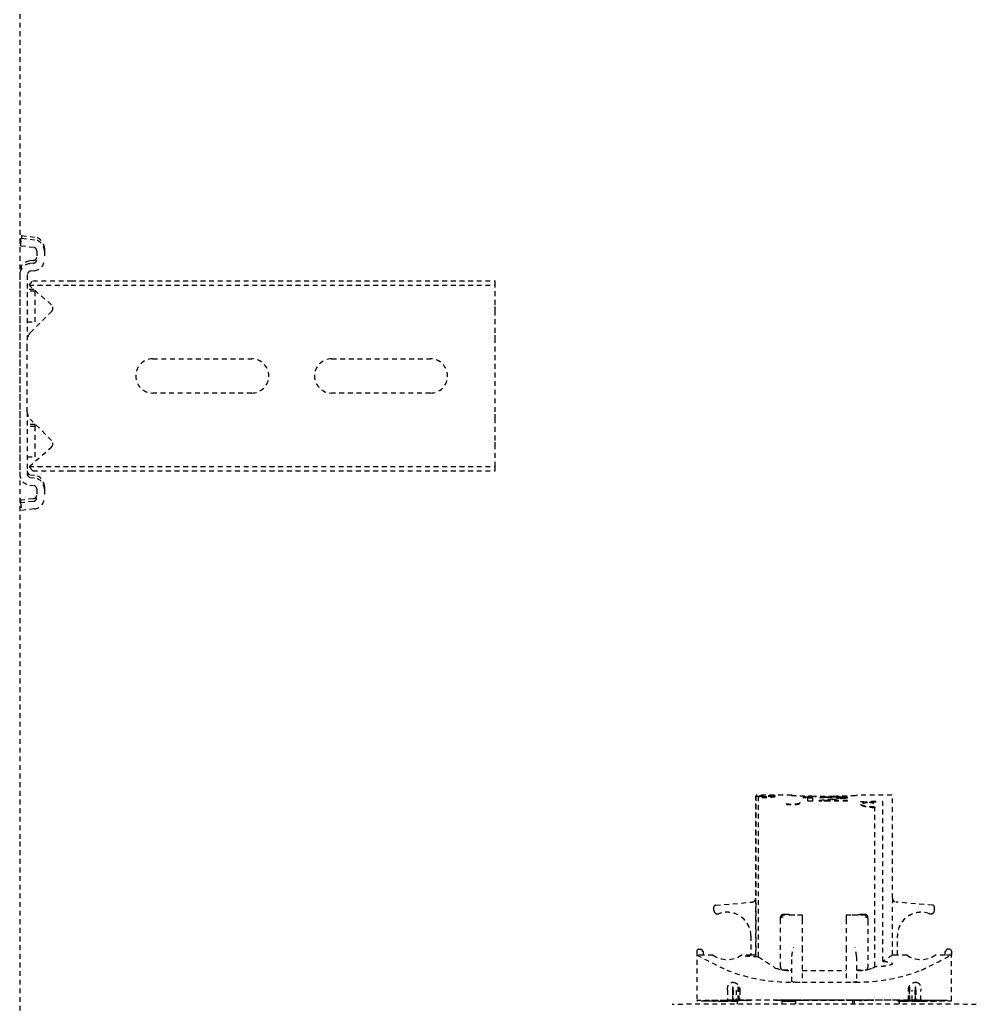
# Model space of a CAD drawing. Header units: centimetres. Extents: x 47725 to 65780, y 1899 to 12037.
# Tile 71 of 156: x 51030 to 51056, y 4568 to 4594. Entities that reach past the tile are written whole.
import ezdxf

# ---------------------------------------------------------------- set-up
doc = ezdxf.new("R2010")
doc.units = ezdxf.units.CM
doc.header["$LTSCALE"] = 0.02
doc.linetypes.add('DASHED2', pattern=[9.525, 6.35, -3.175])
doc.layers.add('CKDRZWI_', color=7, linetype='Continuous')

# ---------------------------------------------------------------- blocks, each defined once
blk = doc.blocks.new('A$7E8814B27261F1')
at = {"color": 7, "linetype": 'DASHED2', "ltscale": 10}
for p, q in [((636.73, 300), (367, 300)), ((711.34, 300), (636.73, 300)), ((4186.6, 300), (711.34, 300)), ((725.73, 299.74), (723.75, 299.5)), ((724.16, 296.13), (723.75, 299.5)), ((726.45, 299.74), (725.73, 299.74)), ((726.15, 296.38), (725.73, 299.74)), ((726.86, 296.38), (726.45, 299.74)), ((785.65, 300), (733.42, 300)), ((749.67, 298), (733.42, 298)), ((737.86, 298), (737.86, 296)), ((745.86, 296), (745.86, 298)), ((746.32, 296), (746.32, 298)), ((749.67, 298), (751.98, 298)), ((751.98, 298), (766.27, 298)), ((766.27, 298), (768.58, 298)), ((785.65, 298), (768.58, 298)), ((773.36, 298), (773.36, 296)), ((781.36, 296), (781.36, 298)), ((781.82, 296.24), (781.82, 298)), ((786.37, 300), (785.65, 300)), ((793.34, 299.74), (792.93, 296.38)), ((794.06, 299.74), (793.34, 299.74)), ((793.34, 299.74), (795.32, 299.5)), ((794.06, 299.74), (796.04, 299.5)), ((795.32, 299.5), (794.91, 296.13)), ((796.04, 299.5), (795.32, 299.5)), ((796.04, 299.5), (795.63, 296.13)), ((729.33, 295.5), (727.14, 295.5)), ((730.45, 297.37), (730.32, 296.38)), ((732.43, 297.12), (732.31, 296.13)), ((733.15, 297.12), (733.02, 296.13)), ((734.17, 296.55), (735.3, 297.54)), ((734.17, 296.55), (734.17, 286.5)), ((735.3, 297.54), (740.4, 291.67)), ((735.3, 297.54), (735.3, 286.5)), ((745.86, 296), (737.86, 296)), ((742.16, 291.61), (747.76, 297.21)), ((746.32, 296), (745.86, 296)), ((770.49, 297.21), (776.09, 291.61)), ((781.36, 296), (773.36, 296)), ((777.85, 291.67), (782.95, 297.54)), ((781.61, 296), (781.36, 296)), ((782.95, 297.54), (784.08, 296.55)), ((782.95, 297.54), (782.95, 286.5)), ((784.08, 296.55), (784.08, 286.5)), ((786.76, 296.13), (786.64, 297.12)), ((788.75, 296.38), (788.63, 297.37)), ((789.47, 296.38), (789.34, 297.37)), ((791.93, 295.5), (789.74, 295.5)), ((729.33, 293.5), (727.14, 293.5)), ((730.05, 293.5), (729.33, 293.5)), ((791.93, 293.5), (789.74, 293.5)), ((792.65, 293.5), (791.93, 293.5)), ((734.17, 286.5), (734.17, 175)), ((735.3, 286.5), (735.3, 175)), ((782.95, 286.5), (782.95, 175)), ((784.08, 286.5), (784.08, 175)), ((754.62, 239), (754.62, 265)), ((763.62, 265), (763.62, 239)), ((754.62, 192), (754.62, 218)), ((763.62, 218), (763.62, 192)), ((734.17, 175), (735.3, 175)), ((735.3, 175), (740.4, 175)), ((740.4, 175), (742.16, 175)), ((742.16, 175), (747.76, 175)), ((747.76, 175), (749.67, 175)), ((749.67, 175), (768.58, 175)), ((768.58, 175), (770.49, 175)), ((770.49, 175), (776.09, 175)), ((776.09, 175), (777.85, 175)), ((777.85, 175), (782.95, 175)), ((782.95, 175), (784.08, 175)), ((607.91, 122), (594.91, 122)), ((606.91, 120.25), (606.91, 121.97)), ((607.92, 121.97), (606.91, 121.97)), ((594.89, 119.69), (594.89, 120.25)), ((594.89, 120.25), (594.92, 120.25)), ((594.89, 119.69), (594.93, 119.69)), ((594.92, 120.25), (594.92, 119.94)), ((606.89, 117.71), (606.89, 120.25)), ((606.89, 120.25), (606.91, 120.25)), ((606.91, 120.25), (607.82, 120.25)), ((607.82, 120.25), (607.82, 120.45)), ((607.82, 120.45), (607.92, 120.45)), ((608.42, 121.47), (608.42, 120.95)), ((617.95, 117.15), (617.95, 117.14)), ((617.96, 117.15), (617.95, 117.15)), ((618.72, 117.5), (618.7, 117.5)), ((618.72, 117.5), (619.5, 117.5)), ((619.99, 117.04), (620.84, 107.4)), ((594.81, 114.1), (594.81, 113.93)), ((594.81, 112.62), (594.81, 113.93)), ((594.88, 114.63), (594.88, 114.82)), ((594.88, 114.82), (594.88, 114.6)), ((594.88, 114.82), (594.89, 114.82)), ((594.92, 114.82), (594.89, 114.82)), ((594.89, 111.4), (594.89, 114.02)), ((594.92, 114.37), (594.92, 111.4)), ((594.99, 115.17), (594.93, 115.17)), ((594.94, 114.6), (594.94, 114.82)), ((594.94, 114.82), (594.94, 114.63)), ((594.94, 114.82), (595, 114.82)), ((594.94, 114.6), (595, 114.6)), ((595.02, 113.93), (595.02, 114.1)), ((595.02, 112.62), (595.02, 113.93)), ((597.72, 113.93), (595.02, 113.93)), ((594.44, 111.4), (594.01, 111.4)), ((594.96, 111.4), (594.44, 111.4)), ((594.81, 112.62), (594.81, 112.5)), ((594.81, 112.5), (594.81, 112.38)), ((594.81, 111.66), (594.81, 112.38)), ((594.81, 111.66), (594.85, 111.66)), ((594.89, 112.45), (594.89, 111.4)), ((594.93, 111.4), (594.93, 112.84)), ((595.02, 112.62), (595.02, 112.5)), ((597.72, 112.62), (595.02, 112.62)), ((595.02, 112.5), (595.02, 112.38)), ((595.02, 112.5), (598.59, 112.5)), ((595.02, 111.66), (595.02, 112.38)), ((597.72, 112.38), (595.02, 112.38)), ((597.72, 111.66), (595.02, 111.66)), ((594.99, 111.07), (594.99, 110.93)), ((594.99, 111.07), (599, 111.07)), ((594.99, 110.85), (594.99, 111.07)), ((594.99, 110.85), (598.64, 110.85)), ((595, 108.79), (595, 108.57)), ((595.03, 107.75), (595.03, 110.64)), ((597.73, 110.64), (595.03, 110.64)), ((606.89, 107.75), (606.89, 110.29)), ((595, 107.77), (595.03, 107.77)), ((606.87, 106.42), (648.68, 106.42)), ((606.89, 107.75), (606.91, 107.75)), ((606.91, 106.48), (606.91, 107.75)), ((611.92, 107.75), (606.91, 107.75)), ((620.73, 106.48), (606.91, 106.48)), ((648.72, 106.5), (621.83, 106.5)), ((648.68, 106.42), (648.68, 105.5)), ((648.91, 97.02), (648.91, 106.33)), ((606.46, 105.77), (648.24, 105.77)), ((648.26, 105.77), (648.24, 105.77)), ((595.03, 101.5), (595.03, 101.5)), ((595.03, 101.5), (595.04, 101.5)), ((594.44, 99.62), (594.03, 99.62)), ((595.03, 99.62), (594.44, 99.62)), ((594.79, 99.62), (594.79, 96)), ((594.8, 96), (594.8, 99.62)), ((594.81, 98.5), (594.81, 98.5)), ((594.81, 98.5), (595.01, 98.5)), ((595.01, 98.5), (595.01, 98.5)), ((595.01, 98.5), (595.03, 98.5)), ((595.03, 100.7), (595.03, 76.3)), ((595.04, 76.3), (595.04, 100.7)), ((603.03, 99.3), (603.03, 97)), ((603.73, 100), (615.96, 100)), ((615.96, 100), (616.65, 100)), ((616.65, 100), (616.84, 100)), ((617.35, 94.25), (617.35, 99.3)), ((617.54, 98.85), (617.54, 99.3)), ((595.01, 96), (594.03, 96)), ((594.78, 96), (594.78, 96.07)), ((594.78, 96), (594.78, 96.07)), ((594.81, 97.7), (594.81, 96)), ((594.82, 96), (594.82, 97.7)), ((595.01, 97.7), (595.01, 92.5)), ((595.02, 95.73), (595.02, 97.7)), ((595.04, 96.07), (595.04, 80.93)), ((595.05, 96.07), (595.05, 80.93)), ((599.82, 96.07), (599.82, 96.6)), ((599.82, 96.07), (599.82, 94.25)), ((599.94, 97), (606.53, 97)), ((602.88, 97), (602.88, 97.47)), ((606.53, 97), (608.88, 96.6)), ((617.51, 97.47), (617.51, 94.25)), ((595.02, 95.62), (595.02, 95.73)), ((595.03, 95.73), (595.02, 95.73)), ((595.02, 95.5), (595.02, 95.62)), ((595.02, 95.62), (595.03, 95.62)), ((595.02, 81.5), (595.02, 95.5)), ((595.03, 95.5), (595.02, 95.5)), ((608.88, 94.25), (599.82, 94.25)), ((599.82, 94.25), (599.82, 82.75)), ((602.88, 94.25), (602.88, 82.75)), ((616.29, 94.25), (608.88, 94.25)), ((617.35, 94.25), (616.29, 94.25)), ((617.51, 94.25), (617.35, 94.25)), ((648.19, 94), (648.35, 94)), ((595.01, 92.5), (595.01, 92.5)), ((595.01, 84.5), (595.01, 92.5)), ((647.36, 92.75), (648.33, 92.75)), ((647.36, 91.5), (647.36, 92.75)), ((647.36, 91.5), (648.47, 91.5)), ((648.17, 91.5), (648.17, 92.75)), ((648.47, 92.75), (648.33, 92.75)), ((648.47, 91.5), (648.47, 92.75)), ((648.58, 86), (648.58, 91)), ((647.36, 82.33), (647.36, 89.83)), ((647.36, 89.83), (647.51, 89.83)), ((647.51, 88.17), (647.36, 88.17)), ((647.51, 82.33), (647.51, 88.17)), ((648.27, 88.58), (648.27, 89.63)), ((648.35, 89.42), (648.27, 89.42)), ((648.42, 88.58), (648.27, 88.58)), ((648.45, 87.75), (648.35, 87.75)), ((648.38, 85.67), (648.38, 86.5)), ((648.47, 86.29), (648.38, 86.29)), ((648.47, 85.46), (648.38, 85.46)), ((648.5, 86.2), (648.39, 86.2)), ((648.47, 85.46), (648.47, 86.29)), ((595.01, 84.5), (595.01, 79.3)), ((595.01, 84.5), (595.01, 84.5)), ((648.14, 84), (647.97, 84)), ((648.23, 83.58), (648.01, 83.58)), ((648.42, 83.38), (648.12, 83.38)), ((648.23, 83.58), (648.27, 83.58)), ((648.45, 84.21), (648.34, 84.21)), ((594.03, 81), (595.01, 81)), ((594.49, 80.6), (594.03, 80.6)), ((595.01, 80.6), (594.49, 80.6)), ((595.02, 81.5), (595.02, 81.38)), ((595.03, 81.5), (595.02, 81.5)), ((595.02, 81.38), (595.02, 81.27)), ((595.02, 81.38), (595.03, 81.38)), ((595.02, 79.3), (595.02, 81.27)), ((595.03, 81.27), (595.02, 81.27)), ((608.88, 82.75), (599.82, 82.75)), ((599.82, 82.75), (599.82, 80.93)), ((599.82, 80.4), (599.82, 80.93)), ((616.29, 82.75), (608.88, 82.75)), ((617.35, 82.75), (616.29, 82.75)), ((617.51, 82.75), (617.35, 82.75)), ((617.35, 77.7), (617.35, 82.75)), ((617.51, 82.75), (617.51, 79.53)), ((647.36, 82.33), (647.51, 82.33)), ((648.35, 82.54), (648.14, 82.54)), ((648.23, 82.33), (648.27, 82.33)), ((595.01, 78.5), (595.01, 78.5)), ((595.01, 78.5), (595.03, 78.5)), ((606.53, 80), (599.94, 80)), ((602.88, 79.53), (602.88, 80)), ((603.03, 80), (603.03, 77.7)), ((617.54, 77.7), (617.54, 78.19)), ((648.91, 70.69), (648.91, 79.94)), ((595.03, 75.5), (595.03, 75.5)), ((595.03, 75.5), (595.04, 75.5)), ((615.96, 77), (603.73, 77)), ((603.87, 75.17), (645.62, 75.17)), ((616.65, 77), (615.96, 77)), ((605.27, 73.03), (647.07, 73.03)), ((606.91, 69.25), (606.91, 70.52)), ((606.91, 70.52), (620.73, 70.52)), ((621.83, 70.5), (648.72, 70.5)), ((594.49, 68.8), (594.02, 68.8)), ((594.49, 68.8), (594.99, 68.8)), ((594.8, 66.36), (594.8, 68.8)), ((594.83, 68.43), (594.83, 68.21)), ((594.89, 68.65), (594.89, 64.55)), ((594.89, 62.98), (594.89, 68.65)), ((594.92, 68.51), (594.92, 62.63)), ((594.93, 64.16), (594.93, 68.51)), ((595, 68.21), (595, 69.4)), ((595.03, 69.4), (595, 69.4)), ((595.03, 66.36), (595.03, 69.25)), ((606.89, 66.71), (606.89, 69.25)), ((606.89, 69.25), (606.91, 69.25)), ((606.91, 69.25), (611.92, 69.25)), ((619.99, 59.96), (620.84, 69.6)), ((594.84, 66.36), (594.8, 66.36)), ((594.81, 64.62), (594.81, 65.34)), ((594.85, 65.34), (594.81, 65.34)), ((594.84, 66.15), (594.84, 65.93)), ((594.84, 65.93), (594.84, 66.07)), ((594.84, 65.93), (594.84, 65.93)), ((594.99, 66.15), (594.99, 65.93)), ((597.94, 66.15), (594.99, 66.15)), ((594.99, 65.93), (594.99, 66.07)), ((594.99, 65.93), (599, 65.93)), ((595.02, 64.62), (595.02, 65.34)), ((595.02, 65.34), (597.72, 65.34)), ((595.03, 66.36), (597.73, 66.36)), ((594.81, 64.5), (594.81, 64.62)), ((594.81, 64.38), (594.81, 64.5)), ((594.81, 63.07), (594.81, 64.38)), ((594.81, 63.07), (594.81, 62.9)), ((594.88, 62.4), (594.88, 62.18)), ((594.88, 62.18), (594.88, 62.37)), ((594.88, 62.18), (594.89, 62.18)), ((594.89, 62.18), (594.92, 62.18)), ((594.94, 62.18), (594.94, 62.4)), ((595, 62.4), (594.94, 62.4)), ((594.94, 62.37), (594.94, 62.18)), ((594.94, 62.18), (595, 62.18)), ((595.02, 64.5), (595.02, 64.62)), ((597.72, 64.62), (595.02, 64.62)), ((595.02, 64.38), (595.02, 64.5)), ((595.02, 64.5), (598.59, 64.5)), ((595.02, 63.07), (595.02, 64.38)), ((597.72, 64.38), (595.02, 64.38)), ((595.02, 62.9), (595.02, 63.07)), ((595.02, 63.07), (597.72, 63.07)), ((594.93, 61.83), (594.99, 61.83)), ((617.95, 59.85), (617.95, 59.86)), ((617.95, 59.85), (617.96, 59.85)), ((594.89, 56.75), (594.89, 57.31)), ((594.89, 57.31), (594.93, 57.31)), ((594.92, 57.06), (594.92, 56.75)), ((606.89, 56.75), (606.89, 59.29)), ((618.7, 59.5), (618.72, 59.5)), ((618.72, 59.5), (619.5, 59.5)), ((594.92, 56.75), (594.89, 56.75)), ((594.91, 55), (607.91, 55)), ((606.89, 56.75), (606.91, 56.75)), ((606.91, 55.03), (606.91, 56.75)), ((607.82, 56.75), (606.91, 56.75)), ((607.92, 55.03), (606.91, 55.03)), ((607.82, 56.75), (607.82, 56.55)), ((607.82, 56.55), (607.92, 56.55)), ((608.42, 55.53), (608.42, 56.05))]:
    blk.add_line(p, q, dxfattribs=at)
for centre, radius, start, end in [((749.67, 295.3), 2.7, 90, 135), ((768.58, 295.3), 2.7, 45, 90), ((741.31, 292.46), 1.2, 221, 315), ((776.94, 292.46), 1.2, 225, 319), ((759.12, 265), 4.5, 0, 180), ((759.12, 239), 4.5, 180, 0), ((759.12, 218), 4.5, 0, 180), ((759.12, 192), 4.5, 180, 0), ((896.08, -28.04), 325.77, 152.5814, 154.1313), ((607.92, 121.47), 0.5, 359.9911, 89.9907), ((607.92, 120.95), 0.5, 270, 0), ((612.16, 114), 6.44, 144.8218, 215.1782), ((618.7, 116.5), 1, 150.0001, 200.1712), ((618.71, 116.5), 1, 139.4778, 200.1712), ((618.72, 116.5), 1, 139.4778, 200.1712), ((618.72, 116.5), 1, 150.0001, 200.1712), ((618.7, 116.5), 1, 89.9619, 149.9543), ((618.72, 116.5), 0.998, 90.0341, 150.0503), ((619.5, 117), 0.5, 69.5369, 90), ((619.5, 117), 0.5, 5, 90), ((645.01, 97.55), 45.2, 158.5222, 181.0926), ((611.9, 114), 6.25, 270, 20.1712), ((611.9, 114), 6.25, 270, 20.1712), ((611.91, 114), 6.25, 270, 20.1712), ((611.92, 114), 6.25, 270, 20.1712), ((605.77, 107.1), 1.3, 328.4612, 331.3703), ((620.56, 200.83), 94.35, 270.101, 270.7745), ((621.83, 107.49), 1, 184.9941, 269.9954), ((746.22, 35.66), 120.52, 144.0021, 144.0423), ((648.68, 106.22), 0.203, 3.2931, 90.1351), ((1514.33, -492.98), 1087.54, 146.59455, 146.87887), ((611.7, 97.97), 8.83, 158.1327, 183.2733), ((603.73, 99.3), 0.7, 90, 180), ((616.65, 99.3), 0.7, 0, 90), ((616.84, 99.3), 0.7, 0, 90), ((596.89, 98.54), 20.65, 357.0293, 0.8983), ((601.11, 96.6), 1.29, 176.0815, 180.0165), ((826.85, 87.85), 178.24, 177.0425, 178.9995), ((820.36, 88.16), 171.68, 176.9869, 179.0517), ((542.76, 81.58), 106.15, 6.0394, 6.7183), ((542.88, 83.02), 106.03, 5.2638, 5.9425), ((648.39, 90.98), 0.185, 269.349, 4.729), ((648.5, 91), 0.2, 292.3069, 359.0633), ((468.7, 67.41), 179.91, 6.624, 6.7547), ((469.35, 67.41), 179.56, 5.3003, 7.1727), ((464.19, 65.43), 184.73, 5.4454, 7.0705), ((638.23, 85.81), 10.74, 19.6422, 20.8266), ((583.99, 79.42), 64.93, 7.7463, 8.1175), ((327.55, 68.77), 321.37, 3.3481, 3.4597), ((505.14, 76.64), 143.77, 4.765, 5.0983), ((78.13, 64.81), 570.78, 2.3029, 2.3866), ((648.39, 86.02), 0.185, 355.2067, 90.7153), ((648.5, 86), 0.2, 0.9359, 67.6933), ((826.85, 89.15), 178.23, 181.0004, 182.9575), ((820.53, 88.85), 171.85, 180.9493, 183.012), ((504.56, 95.32), 144.06, 355.07, 355.2445), ((583.68, 72.49), 65.24, 8.8593, 9.2298), ((611.34, 76.35), 37.59, 11.0927, 11.7406), ((583.99, 92.75), 64.93, 351.8825, 352.2537), ((327.55, 103.39), 321.37, 356.5403, 356.6519), ((505.14, 95.32), 143.77, 354.9017, 355.235), ((78.13, 107.14), 570.78, 357.6134, 357.6971), ((601.11, 80.4), 1.29, 179.9835, 183.9185), ((646.48, 79.71), 46.66, 179.2656, 201.1195), ((605.85, 91.05), 11.07, 273.5174, 285.8478), ((637.89, 78.28), 11.1, 21.4128, 22.5724), ((638.23, 86.15), 10.74, 339.1733, 340.3577), ((611.7, 79.03), 8.83, 176.7267, 201.8673), ((603.73, 77.7), 0.7, 180, 270), ((616.65, 77.7), 0.7, 270, 0), ((616.84, 77.7), 0.7, 270, 0), ((596.89, 78.46), 20.65, 359.2011, 2.9704), ((1104.63, 402.35), 598.18, 213.09426, 213.15873), ((624, 74.7), 20.14, 178.6529, 180.0014), ((645.62, 75.81), 0.637, 269.9665, 274.6966), ((525.3, 19.16), 96.42, 32.1856, 33.9693), ((647.07, 73.25), 0.22, 270.0046, 275.5235), ((620.57, -22.75), 93.27, 89.2217, 89.9029), ((621.83, 69.51), 1, 90.004, 175.0047), ((611.9, 63), 6.25, 339.8288, 90), ((611.9, 63), 6.25, 339.8288, 90), ((611.91, 63), 6.25, 339.8288, 90), ((611.92, 63), 6.25, 339.8288, 90), ((612.16, 63), 6.44, 144.8218, 215.1782), ((932.93, 223.53), 366.99, 205.9558, 207.3316), ((618.7, 60.5), 1, 159.8288, 209.9999), ((618.71, 60.5), 1, 159.8288, 220.5222), ((618.72, 60.5), 1, 159.8288, 209.9999), ((618.72, 60.5), 1, 159.8288, 220.5222), ((618.7, 60.5), 1, 210.05, 270.0338), ((618.72, 60.5), 0.999, 209.9539, 269.9617), ((619.5, 60), 0.5, 270, 355), ((619.5, 60), 0.5, 270, 290.4631), ((607.92, 56.05), 0.5, 0, 90), ((607.92, 55.53), 0.5, 270.0093, 0.0089)]:
    blk.add_arc(centre, radius, start, end, dxfattribs=at)
for centre, major_axis, ratio, start_param, end_param in [((733.42, 297), (0, 3), 0.999962, 0, 1.448623), ((733.42, 297), (0, 1), 0.999962, 0, 1.448623), ((734.14, 297), (0, 1), 0.999962, 0, 1.448623), ((785.65, 297), (0, -3), 0.999962, 1.692969, 3.141593), ((785.65, 297), (0, -1), 0.999962, 1.692969, 3.141593), ((786.37, 297), (0, -3), 0.999962, 1.692969, 3.141593), ((727.14, 296.5), (0, -3), 0.999962, 4.834562, 6.283185), ((727.14, 296.5), (0, -1), 0.999962, 4.834562, 6.283185), ((727.86, 296.5), (0, -1), 0.999962, 4.834562, 6.283185), ((729.33, 296.5), (0, 1), 0.999962, 3.141593, 4.590216), ((729.33, 296.5), (0, 3), 0.999962, 3.141593, 4.590216), ((730.05, 296.5), (0, 3), 0.999962, 3.141593, 4.590216), ((789.74, 296.5), (0, -3), 0.999962, 4.834562, 6.283185), ((789.74, 296.5), (0, -1), 0.999962, 4.834562, 6.283185), ((790.46, 296.5), (0, -1), 0.999962, 4.834562, 6.283185), ((791.93, 296.5), (0, 1), 0.999962, 3.141593, 4.590216), ((791.93, 296.5), (0, 3), 0.999962, 3.141593, 4.590216), ((792.65, 296.5), (0, 3), 0.999962, 3.141593, 4.590216), ((593.91, 88.5), (0, 40), 0.002935, 3.141593, 6.283185), ((594.91, 42), (0, -80), 0.002935, 2.693405, 3.589781), ((607.91, 42), (0, -80), 0.002935, 3.11659, 3.141593), ((594.91, 42), (0, 78), 0.002935, 0.089864, 0.448188), ((594.91, 42), (0, 78), 0.002935, 5.834997, 6.244714), ((594.91, 42), (0, 73.3), 0.002935, 0.138053, 0.34709), ((594.91, 42), (0, 73.3), 0.002935, 0.114734, 0.134903), ((594.89, 114.02), (0, -0.8), 0.002935, 1.570796, 3.256327), ((594.93, 114.37), (0, -0.8), 0.002935, 3.082247, 4.712389), ((594.91, 42), (0, 73.3), 0.002935, 6.148283, 6.22384), ((594.91, 42), (0, 73.3), 0.002935, 5.936095, 6.145132), ((594.84, 96.07), (0, 18), 0.002935, 0.448188, 0.523599), ((594.91, 42), (0, 71.5), 0.002935, 0.124263, 0.242963), ((594.89, 112.45), (0, -0.5), 0.002935, 1.570796, 3.265856), ((594.93, 112.84), (0, -0.5), 0.002935, 3.073935, 4.712389), ((594.91, 42), (0, 71.5), 0.002935, 5.882509, 6.215528), ((594.99, 96.07), (0, 18), 0.002935, 5.759587, 5.834997), ((597.72, 111.46), (2, -0.01), 0.577345, 1.124172, 1.575199), ((597.72, 113.54), (2, 0.01), 0.577345, 4.707987, 5.159013), ((599.69, 96.07), (0, 20), 0.002935, 5.658305, 5.700821), ((594.91, 42), (0, 73.3), 0.002935, 5.883677, 5.933101), ((595, 108.79), (0, 0.8), 0.002935, 4.712389, 5.883677), ((594.99, 96.07), (0, -20), 0.002935, 1.570796, 2.386989), ((595, 108.57), (0, 0.8), 0.002935, 2.740916, 4.712389), ((594.99, 96.07), (0, -18), 0.002935, 1.570796, 2.276568), ((595.03, 100.7), (0, 0.8), 0.002935, 0, 1.570796), ((595.03, 100.7), (0, 0.8), 0.002935, 4.712389, 6.283185), ((594.84, 96.07), (0, -18), 0.002935, 4.514006, 4.712389), ((594.84, 96.07), (0, 20), 0.002935, 1.392477, 1.570796), ((594.81, 97.7), (0, -0.8), 0.002935, 1.570796, 3.141591), ((594.81, 97.7), (0, -0.8), 0.002935, 3.141591, 4.712389), ((595.01, 97.7), (0, 0.8), 0.002935, 4.712389, 6.283185), ((595.01, 97.7), (0, 0.8), 0.002935, 0.000002, 1.570796), ((646.69, 94.8), (0, -0.2), 0.986498, 1.570796, 2.767434), ((648.5, 91), (-0.2, 0.003), 0.292087, 3.141166, 3.197515), ((648.5, 86), (-0.2, -0.003), 0.292102, 3.085671, 3.141589), ((594.99, 80.93), (0, -20), 0.002935, 0.754604, 1.570796), ((594.99, 80.93), (0, 18), 0.002935, 4.006617, 4.712389), ((595.01, 79.3), (0, 0.8), 0.002935, 1.570796, 3.141594), ((595.01, 79.3), (0, 0.8), 0.002935, 3.141591, 4.712389), ((595.03, 76.3), (0, 0.8), 0.002935, 1.570796, 3.141594), ((595.03, 76.3), (0, 0.8), 0.002935, 3.141593, 4.712389), ((621.83, 172.5), (0, 102), 0.002935, 3.131725, 3.156371), ((594.84, 80.93), (0, -20), 0.002935, 5.363787, 5.528582), ((594.91, 135), (0, -71.5), 0.002935, 5.882509, 6.158922), ((594.83, 68.43), (0, -0.8), 0.002935, 4.226433, 4.712389), ((594.83, 68.21), (0, -0.8), 0.002935, 4.712389, 5.883677), ((594.91, 135), (0, -73.3), 0.002935, 5.883677, 5.933101), ((594.9, 68.65), (0, -2.8), 0.002935, 4.657195, 4.712389), ((594.9, 68.65), (0, -2), 0.002935, 4.635079, 4.712389), ((594.92, 68.51), (0, -2), 0.002935, 1.570796, 1.715896), ((594.92, 68.51), (0, -2.8), 0.002935, 1.570796, 1.67426), ((594.91, 135), (0, -71.5), 0.002935, 0.067657, 0.338146), ((594.98, 68.49), (0, 1), 0.002935, 3.479739, 5.025142), ((594.99, 74.7), (0, 5.9), 0.002935, 3.141593, 3.597946), ((594.91, 135), (0, -73.3), 0.002935, 0.350084, 0.399508), ((595, 68.21), (0, -0.8), 0.002935, 0.399508, 1.570796), ((594.84, 80.93), (0, -18), 0.002935, 5.759587, 5.834997), ((594.91, 135), (0, -78), 0.002935, 5.834997, 6.193321), ((594.91, 135), (0, -73.3), 0.002935, 5.936095, 6.145132), ((594.91, 135), (0, -78), 0.002935, 0.038471, 0.448188), ((594.91, 135), (0, -73.3), 0.002935, 0.138053, 0.34709), ((594.99, 80.93), (0, -18), 0.002935, 0.448188, 0.523599), ((599.69, 80.93), (0, -20), 0.002935, 0.582364, 0.62488), ((594.91, 135), (0, 80), 0.002935, 2.693405, 3.589781), ((594.91, 135), (0, -73.3), 0.002935, 6.148283, 6.168451), ((594.89, 64.55), (0, 0.5), 0.002935, 3.017329, 4.712389), ((594.89, 62.98), (0, 0.8), 0.002935, 3.026858, 4.712389), ((594.93, 62.63), (0, 0.8), 0.002935, 1.570796, 3.200938), ((594.93, 64.16), (0, 0.5), 0.002935, 1.570796, 3.20925), ((594.91, 135), (0, -73.3), 0.002935, 0.059345, 0.134903), ((597.72, 63.46), (2, -0.01), 0.577345, 1.124172, 1.575199), ((597.72, 65.54), (2, 0.01), 0.577345, 4.707987, 5.159013), ((607.91, 135), (0, 80), 0.002935, 3.141593, 3.166595)]:
    blk.add_ellipse(centre, major_axis=major_axis, ratio=ratio, start_param=start_param, end_param=end_param, dxfattribs=at)
for points, knots in [([(597.72, 113.93), (597.81, 113.93), (597.99, 113.93), (598.26, 113.9), (598.51, 113.85), (598.75, 113.79), (598.97, 113.71), (599.16, 113.62), (599.33, 113.51), (599.47, 113.38), (599.58, 113.25), (599.66, 113.1), (599.71, 112.94), (599.72, 112.83), (599.72, 112.78)], [0, 0, 0, 0, 0.080299, 0.160892, 0.241432, 0.321708, 0.402073, 0.483384, 0.5664, 0.650567, 0.73553, 0.821698, 0.909645, 1, 1, 1, 1]), ([(599.72, 112.29), (599.72, 112.26), (599.72, 112.19), (599.71, 112.08), (599.68, 111.97), (599.64, 111.87), (599.57, 111.7), (599.45, 111.49), (599.23, 111.24), (598.94, 111.01), (598.65, 110.84), (598.39, 110.74), (598.17, 110.69), (597.96, 110.65), (597.81, 110.65), (597.73, 110.64)], [0, 0, 0, 0, 0.050023, 0.09988, 0.14974, 0.199772, 0.250143, 0.37683, 0.500075, 0.624995, 0.749862, 0.813296, 0.874922, 0.937809, 1, 1, 1, 1]), ([(606.46, 105.77), (606.46, 105.84), (606.46, 105.96), (606.46, 106.14), (606.46, 106.32), (606.47, 106.57), (606.47, 106.86), (606.49, 107.32), (606.51, 107.86), (606.54, 108.43), (606.58, 108.91), (606.63, 109.28), (606.67, 109.53), (606.71, 109.66), (606.74, 109.65), (606.78, 109.51), (606.81, 109.25), (606.83, 108.86), (606.85, 108.37), (606.86, 107.89), (606.86, 107.46), (606.87, 107.13), (606.87, 106.78), (606.87, 106.54), (606.87, 106.42)], [0, 0, 0, 0, 0.015651, 0.031274, 0.046901, 0.062563, 0.09382, 0.125107, 0.18759, 0.250074, 0.312557, 0.375041, 0.437525, 0.500008, 0.562492, 0.624975, 0.687459, 0.749942, 0.812425, 0.874909, 0.906174, 0.937453, 0.968721, 1, 1, 1, 1]), ([(648.52, 101.35), (648.51, 101.35), (648.49, 101.37), (648.46, 101.48), (648.42, 101.69), (648.39, 101.98), (648.35, 102.34), (648.32, 102.77), (648.29, 103.22), (648.27, 103.67), (648.26, 104.1), (648.25, 104.5), (648.24, 104.87), (648.24, 105.2), (648.24, 105.4), (648.24, 105.5)], [0.49972, 0.49972, 0.49972, 0.49972, 0.5382142, 0.5852752, 0.6322933, 0.6793824, 0.7266415, 0.7730486, 0.8166173, 0.8562278, 0.8919375, 0.9239515, 0.9524829, 0.9777522, 1, 1, 1, 1]), ([(648.26, 105.77), (648.27, 105.77), (648.29, 105.77), (648.32, 105.76), (648.35, 105.75), (648.38, 105.72), (648.41, 105.68), (648.43, 105.63), (648.44, 105.58), (648.44, 105.56), (648.44, 105.55)], [0, 0, 0, 0, 0.077819, 0.160912, 0.250672, 0.364355, 0.500619, 0.750049, 0.895526, 1, 1, 1, 1]), ([(648.88, 105.5), (648.88, 105.4), (648.88, 105.2), (648.88, 104.88), (648.88, 104.52), (648.88, 104.13), (648.87, 103.7), (648.87, 103.25), (648.86, 102.79), (648.85, 102.35), (648.83, 101.94), (648.81, 101.61), (648.79, 101.36), (648.76, 101.2), (648.73, 101.14), (648.7, 101.17), (648.66, 101.29), (648.62, 101.51), (648.59, 101.81), (648.55, 102.19), (648.52, 102.64), (648.49, 103.11), (648.47, 103.58), (648.46, 104.03), (648.45, 104.45), (648.44, 104.84), (648.44, 105.18), (648.44, 105.4), (648.44, 105.5)], [0, 0, 0, 0, 0.021142, 0.044766, 0.071225, 0.100844, 0.13394, 0.170836, 0.211756, 0.256205, 0.30257, 0.349502, 0.396623, 0.443801, 0.49106, 0.538246, 0.585336, 0.632379, 0.679485, 0.726752, 0.773158, 0.816715, 0.85631, 0.892002, 0.923998, 0.952512, 0.977766, 1, 1, 1, 1]), ([(648.68, 105.5), (648.68, 105.41), (648.68, 105.21), (648.68, 104.9), (648.68, 104.56), (648.68, 104.19), (648.67, 103.78), (648.67, 103.36), (648.66, 102.92), (648.65, 102.49), (648.63, 102.11), (648.62, 101.88), (648.61, 101.77), (648.61, 101.75)], [0, 0, 0, 0, 0.0211535, 0.0447913, 0.0712654, 0.1008996, 0.134011, 0.1709219, 0.2118535, 0.2563086, 0.3026678, 0.349585, 0.3586014, 0.3586014, 0.3586014, 0.3586014]), ([(616.47, 100), (616.49, 100), (616.53, 100), (616.58, 99.98), (616.64, 99.96), (616.7, 99.92), (616.75, 99.87), (616.8, 99.82), (616.84, 99.75), (616.88, 99.67), (616.91, 99.59), (616.94, 99.5), (616.95, 99.4), (616.96, 99.33), (616.96, 99.3)], [0, 0, 0, 0, 0.075055, 0.151653, 0.229775, 0.309404, 0.390525, 0.473128, 0.557207, 0.642763, 0.729804, 0.818344, 0.908402, 1, 1, 1, 1]), ([(646.69, 95), (646.69, 95), (646.69, 95), (646.68, 95), (646.66, 95.01), (646.65, 95.01), (646.64, 95.03), (646.62, 95.05), (646.6, 95.07), (646.58, 95.11), (646.56, 95.16), (646.54, 95.22), (646.51, 95.3), (646.48, 95.41), (646.46, 95.54), (646.43, 95.71), (646.4, 95.93), (646.37, 96.19), (646.35, 96.51), (646.34, 96.86), (646.35, 97.22), (646.36, 97.57), (646.38, 97.88), (646.41, 98.14), (646.44, 98.35), (646.47, 98.51), (646.5, 98.64), (646.52, 98.74), (646.55, 98.81), (646.57, 98.87), (646.59, 98.91), (646.61, 98.95), (646.63, 98.97), (646.65, 98.98), (646.66, 98.99), (646.68, 99), (646.69, 99), (646.69, 99), (646.69, 99)], [0, 0, 0, 0, 0.004014, 0.0146, 0.026332, 0.039339, 0.05376, 0.069735, 0.087389, 0.106844, 0.128308, 0.152062, 0.178429, 0.207808, 0.240662, 0.277575, 0.319359, 0.366962, 0.421284, 0.478154, 0.534789, 0.591761, 0.645979, 0.693416, 0.735076, 0.771891, 0.804671, 0.833985, 0.860292, 0.883993, 0.905422, 0.924871, 0.942502, 0.958431, 0.972799, 0.98575, 0.997415, 1, 1, 1, 1]), ([(646.75, 94.97), (646.74, 94.98), (646.73, 95.01), (646.7, 95.09), (646.68, 95.19), (646.65, 95.31), (646.62, 95.48), (646.58, 95.68), (646.55, 95.94), (646.53, 96.26), (646.51, 96.62), (646.51, 97.01), (646.51, 97.4), (646.53, 97.77), (646.56, 98.09), (646.59, 98.35), (646.62, 98.55), (646.65, 98.71), (646.68, 98.84), (646.71, 98.94), (646.73, 99), (646.75, 99.03), (646.75, 99.03)], [0.1249656, 0.1249656, 0.1249656, 0.1249656, 0.1399089, 0.1646577, 0.1921504, 0.2228021, 0.257108, 0.2957375, 0.33955, 0.3897174, 0.4449878, 0.5013467, 0.5576444, 0.6133598, 0.6647061, 0.7094138, 0.7488092, 0.7837565, 0.8149648, 0.8429386, 0.8681016, 0.875035, 0.875035, 0.875035, 0.875035]), ([(599.82, 96.69), (599.83, 96.7), (599.83, 96.73), (599.83, 96.77), (599.84, 96.84), (599.87, 96.92), (599.9, 96.97), (599.92, 97), (599.94, 97), (599.94, 97)], [0, 0, 0, 0, 0.083641, 0.166813, 0.250583, 0.500059, 0.749559, 0.874722, 1, 1, 1, 1]), ([(599.94, 80), (599.94, 80), (599.93, 80), (599.92, 80.01), (599.89, 80.03), (599.87, 80.08), (599.84, 80.17), (599.83, 80.25), (599.83, 80.29), (599.82, 80.31)], [0, 0, 0, 0, 0.083694, 0.166875, 0.250603, 0.500102, 0.749579, 0.87471, 1, 1, 1, 1]), ([(616.96, 77.7), (616.96, 77.67), (616.95, 77.61), (616.94, 77.53), (616.93, 77.45), (616.9, 77.37), (616.87, 77.3), (616.84, 77.24), (616.8, 77.18), (616.76, 77.13), (616.71, 77.09), (616.66, 77.06), (616.62, 77.03), (616.57, 77.01), (616.52, 77), (616.49, 77), (616.47, 77)], [0, 0, 0, 0, 0.0786, 0.156066, 0.232414, 0.307656, 0.381804, 0.454864, 0.52684, 0.597733, 0.66754, 0.736255, 0.803869, 0.870372, 0.935753, 1, 1, 1, 1]), ([(645.62, 75.17), (645.62, 75.26), (645.63, 75.45), (645.64, 75.73), (645.66, 76.05), (645.69, 76.39), (645.73, 76.75), (645.78, 77.14), (645.85, 77.53), (645.93, 77.91), (646.02, 78.24), (646.13, 78.52), (646.24, 78.72), (646.35, 78.83), (646.47, 78.86), (646.57, 78.8), (646.68, 78.66), (646.77, 78.44), (646.86, 78.14), (646.93, 77.78), (647, 77.38), (647.04, 76.97), (647.08, 76.57), (647.11, 76.2), (647.12, 75.84), (647.14, 75.52), (647.14, 75.23), (647.15, 74.95), (647.15, 74.78), (647.15, 74.7)], [0, 0, 0, 0, 0.020926, 0.043994, 0.069664, 0.098391, 0.130627, 0.16683, 0.207124, 0.250961, 0.297498, 0.345635, 0.394126, 0.442303, 0.490287, 0.538246, 0.586235, 0.634163, 0.681542, 0.727683, 0.771519, 0.81183, 0.848083, 0.880547, 0.909626, 0.935711, 0.959197, 0.980483, 1, 1, 1, 1]), ([(645.82, 75.44), (645.83, 75.54), (645.84, 75.74), (645.85, 76.07), (645.88, 76.43), (645.92, 76.81), (645.97, 77.21), (646.04, 77.63), (646.12, 78.03), (646.21, 78.39), (646.32, 78.68), (646.43, 78.9), (646.54, 79.03), (646.66, 79.06), (646.76, 79.01), (646.87, 78.86), (646.97, 78.63), (647.05, 78.32), (647.13, 77.94), (647.19, 77.53), (647.24, 77.1), (647.28, 76.68), (647.3, 76.28), (647.32, 75.91), (647.33, 75.57), (647.34, 75.25), (647.34, 74.97), (647.34, 74.79), (647.34, 74.7)], [0, 0, 0, 0, 0.023312, 0.049243, 0.078262, 0.110837, 0.147433, 0.188267, 0.232812, 0.280219, 0.329392, 0.379022, 0.428342, 0.477454, 0.526537, 0.575651, 0.624725, 0.673266, 0.720578, 0.765576, 0.806985, 0.844224, 0.877555, 0.907393, 0.934144, 0.958214, 0.980018, 1, 1, 1, 1]), ([(646.75, 75.46), (646.78, 75.54), (646.84, 75.72), (646.93, 76.08), (647, 76.51), (647.06, 77.01), (647.11, 77.55), (647.14, 78.14), (647.16, 78.72), (647.16, 79.12), (647.16, 79.3)], [0.6249474, 0.6249474, 0.6249474, 0.6249474, 0.6725645, 0.7205666, 0.7683345, 0.8159059, 0.8633378, 0.9106711, 0.9580431, 1, 1, 1, 1]), ([(645.82, 75.44), (645.82, 75.42), (645.83, 75.4), (645.82, 75.34), (645.81, 75.29), (645.78, 75.24), (645.75, 75.21), (645.72, 75.18), (645.69, 75.18), (645.67, 75.18)], [0, 0, 0, 0, 0.107741, 0.250013, 0.499553, 0.635823, 0.749635, 0.88205, 1, 1, 1, 1]), ([(605.27, 73.03), (605.26, 72.98), (605.26, 72.87), (605.24, 72.71), (605.23, 72.56), (605.21, 72.36), (605.19, 72.12), (605.14, 71.76), (605.07, 71.37), (604.97, 70.99), (604.86, 70.72), (604.75, 70.57), (604.62, 70.53), (604.5, 70.62), (604.37, 70.82), (604.25, 71.13), (604.14, 71.55), (604.05, 72.06), (603.97, 72.64), (603.92, 73.19), (603.89, 73.64), (603.87, 73.99), (603.86, 74.34), (603.86, 74.58), (603.86, 74.7)], [0, 0, 0, 0, 0.015643, 0.031263, 0.046892, 0.062556, 0.093805, 0.125095, 0.187581, 0.250067, 0.312552, 0.375038, 0.437525, 0.500013, 0.562499, 0.624985, 0.687472, 0.749957, 0.812439, 0.87492, 0.906191, 0.937458, 0.968726, 1, 1, 1, 1]), ([(647.09, 73.04), (647.1, 73.04), (647.12, 73.04), (647.15, 73.05), (647.18, 73.06), (647.21, 73.07), (647.25, 73.1), (647.28, 73.13), (647.3, 73.16), (647.3, 73.17), (647.3, 73.18)], [0, 0, 0, 0, 0.076521, 0.15976, 0.250661, 0.364876, 0.500615, 0.7501, 0.897742, 1, 1, 1, 1]), ([(597.73, 66.36), (597.77, 66.35), (597.84, 66.35), (597.95, 66.34), (598.07, 66.33), (598.21, 66.3), (598.39, 66.26), (598.65, 66.16), (598.94, 65.99), (599.23, 65.76), (599.45, 65.51), (599.59, 65.27), (599.67, 65.06), (599.72, 64.88), (599.72, 64.76), (599.72, 64.71)], [0, 0, 0, 0, 0.031116, 0.062229, 0.093519, 0.125165, 0.186776, 0.250223, 0.375087, 0.500003, 0.62323, 0.749928, 0.833651, 0.916748, 1, 1, 1, 1]), ([(599.72, 64.22), (599.72, 64.17), (599.71, 64.06), (599.66, 63.9), (599.58, 63.75), (599.47, 63.62), (599.33, 63.49), (599.16, 63.38), (598.96, 63.29), (598.75, 63.21), (598.51, 63.15), (598.26, 63.1), (597.99, 63.07), (597.81, 63.07), (597.72, 63.07)], [0, 0, 0, 0, 0.09061, 0.178876, 0.265335, 0.350468, 0.434632, 0.517551, 0.598817, 0.679133, 0.759269, 0.839574, 0.919907, 1, 1, 1, 1])]:
    blk.add_open_spline(points, degree=3, knots=knots, dxfattribs=at)
for points, weights in [([(648.86, 97.04), (648.89, 97.08), (648.91, 97.13), (648.91, 97.18)], [1.04244449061, 0.987803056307, 0.985919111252, 1.03679265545]), ([(648.86, 79.96), (648.89, 79.92), (648.91, 79.87), (648.91, 79.82)], [1.04244660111, 0.987803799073, 0.985918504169, 1.0367907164])]:
    blk.add_rational_spline(points, weights, degree=3, dxfattribs=at)
for points in [[(646.82, 95.15), (646.81, 95.1), (646.8, 95.06), (646.79, 95.03)], [(648.36, 87.54), (648.37, 87.19), (648.38, 86.85), (648.38, 86.5)], [(648.36, 84.63), (648.37, 84.97), (648.38, 85.32), (648.38, 85.67)], [(648.45, 87.75), (648.46, 87.26), (648.46, 86.78), (648.47, 86.29)], [(648.45, 84.21), (648.46, 84.63), (648.46, 85.04), (648.47, 85.46)]]:
    blk.add_open_spline(points, degree=3, dxfattribs=at)

msp = doc.modelspace()

# ---------------------------------------------------------------- block references
at = {"layer": 'CKDRZWI_', "xscale": 0.1, "yscale": 0.1, "zscale": 0.1, "rotation": 89.99999999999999}
msp.add_blockref('A$7E8814B27261F1', (51060.429, 4508.604), dxfattribs=at)

doc.saveas('drawing.dxf')
